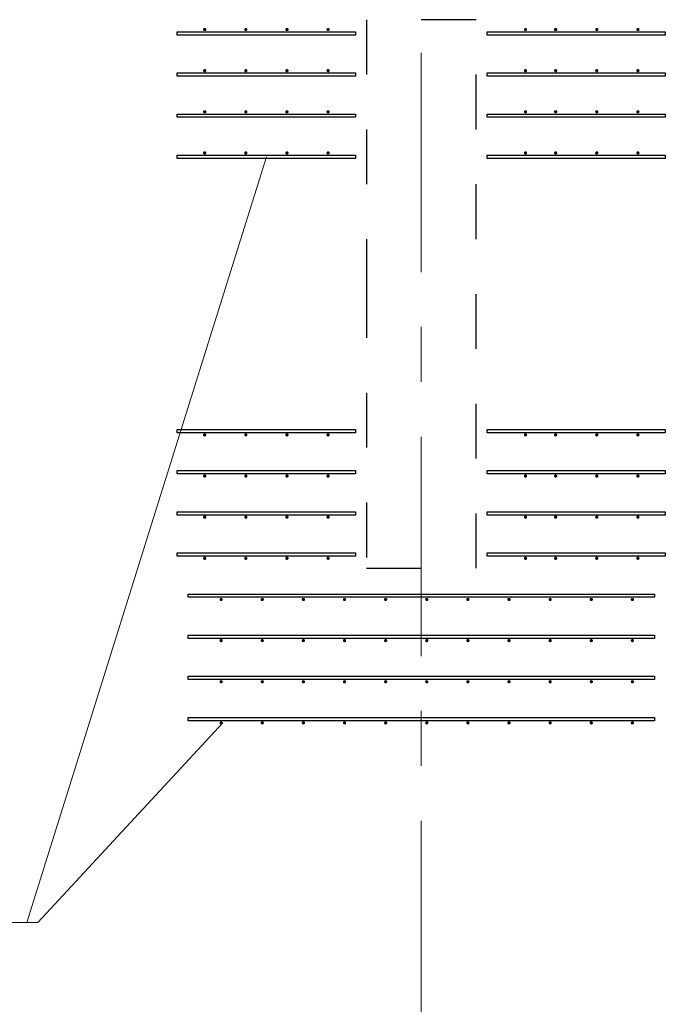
# Model space of a CAD drawing. Header units: metres. Extents: x -38 to 93, y -15 to 21.
# Tile 15 of 194: x 23.22 to 24.39, y 5.08 to 6.87. Entities that reach past the tile are written whole.
import ezdxf

# ---------------------------------------------------------------- set-up
doc = ezdxf.new("R2010")
doc.units = ezdxf.units.M
for name, pattern in [('______11', [0.5, 0.4, -0.05, 0, -0.05]), ('______2', [0.0405, 0.03, -0.0105]), ('______5', [1.1, 0.8, -0.1, 0.1, -0.1])]:
    doc.linetypes.add(name, pattern=pattern)
for name, color, linetype, lineweight in [('XR$2$Осевая линия (1)', 7, '______5', 13), ('XR$4$Арматурный каркас 01', 4, 'Continuous', 35), ('XR$4$Текст_ общее_1', 7, 'Continuous', 13)]:
    doc.layers.add(name, color=color, linetype=linetype, lineweight=lineweight)
doc.layers.add('XR$6$Стена_ бетон несущ.', color=7, linetype='Continuous', lineweight=70, true_color=0xb4b496)

msp = doc.modelspace()

# ---------------------------------------------------------------- hatches: boundary and pattern name
at = {"layer": 'XR$4$Арматурный каркас 01', "linetype": 'Continuous', "lineweight": 50, "transparency": 33554687}
for points in [[(23.558, 6.8522), (23.5578, 6.8534), (23.5571, 6.8544), (23.5561, 6.855), (23.555, 6.8552), (23.5539, 6.855), (23.5529, 6.8544), (23.5522, 6.8534), (23.552, 6.8522), (23.5522, 6.8511), (23.5529, 6.8501), (23.5539, 6.8495), (23.555, 6.8492), (23.5561, 6.8495), (23.5571, 6.8501), (23.5578, 6.8511)], [(23.633, 6.8522), (23.6328, 6.8534), (23.6321, 6.8544), (23.6311, 6.855), (23.63, 6.8552), (23.6289, 6.855), (23.6279, 6.8544), (23.6272, 6.8534), (23.627, 6.8522), (23.6272, 6.8511), (23.6279, 6.8501), (23.6289, 6.8495), (23.63, 6.8492), (23.6311, 6.8495), (23.6321, 6.8501), (23.6328, 6.8511)], [(23.708, 6.8522), (23.7078, 6.8534), (23.7071, 6.8544), (23.7061, 6.855), (23.705, 6.8552), (23.7039, 6.855), (23.7029, 6.8544), (23.7022, 6.8534), (23.702, 6.8522), (23.7022, 6.8511), (23.7029, 6.8501), (23.7039, 6.8495), (23.705, 6.8492), (23.7061, 6.8495), (23.7071, 6.8501), (23.7078, 6.8511)], [(23.783, 6.8522), (23.7828, 6.8534), (23.7821, 6.8544), (23.7811, 6.855), (23.78, 6.8552), (23.7789, 6.855), (23.7779, 6.8544), (23.7772, 6.8534), (23.777, 6.8522), (23.7772, 6.8511), (23.7779, 6.8501), (23.7789, 6.8495), (23.78, 6.8492), (23.7811, 6.8495), (23.7821, 6.8501), (23.7828, 6.8511)], [(24.143, 6.8522), (24.1428, 6.8534), (24.1421, 6.8544), (24.1411, 6.855), (24.14, 6.8552), (24.1389, 6.855), (24.1379, 6.8544), (24.1372, 6.8534), (24.137, 6.8522), (24.1372, 6.8511), (24.1379, 6.8501), (24.1389, 6.8495), (24.14, 6.8492), (24.1411, 6.8495), (24.1421, 6.8501), (24.1428, 6.8511)], [(24.198, 6.8522), (24.1978, 6.8534), (24.1971, 6.8544), (24.1961, 6.855), (24.195, 6.8552), (24.1939, 6.855), (24.1929, 6.8544), (24.1922, 6.8534), (24.192, 6.8522), (24.1922, 6.8511), (24.1929, 6.8501), (24.1939, 6.8495), (24.195, 6.8492), (24.1961, 6.8495), (24.1971, 6.8501), (24.1978, 6.8511)], [(24.273, 6.8522), (24.2728, 6.8534), (24.2721, 6.8544), (24.2711, 6.855), (24.27, 6.8552), (24.2689, 6.855), (24.2679, 6.8544), (24.2672, 6.8534), (24.267, 6.8522), (24.2672, 6.8511), (24.2679, 6.8501), (24.2689, 6.8495), (24.27, 6.8492), (24.2711, 6.8495), (24.2721, 6.8501), (24.2728, 6.8511)], [(24.348, 6.8522), (24.3478, 6.8534), (24.3471, 6.8544), (24.3461, 6.855), (24.345, 6.8552), (24.3439, 6.855), (24.3429, 6.8544), (24.3422, 6.8534), (24.342, 6.8522), (24.3422, 6.8511), (24.3429, 6.8501), (24.3439, 6.8495), (24.345, 6.8492), (24.3461, 6.8495), (24.3471, 6.8501), (24.3478, 6.8511)], [(23.558, 6.7772), (23.5578, 6.7784), (23.5571, 6.7794), (23.5561, 6.78), (23.555, 6.7802), (23.5539, 6.78), (23.5529, 6.7794), (23.5522, 6.7784), (23.552, 6.7772), (23.5522, 6.7761), (23.5529, 6.7751), (23.5539, 6.7745), (23.555, 6.7742), (23.5561, 6.7745), (23.5571, 6.7751), (23.5578, 6.7761)], [(23.633, 6.7772), (23.6328, 6.7784), (23.6321, 6.7794), (23.6311, 6.78), (23.63, 6.7802), (23.6289, 6.78), (23.6279, 6.7794), (23.6272, 6.7784), (23.627, 6.7772), (23.6272, 6.7761), (23.6279, 6.7751), (23.6289, 6.7745), (23.63, 6.7742), (23.6311, 6.7745), (23.6321, 6.7751), (23.6328, 6.7761)], [(23.708, 6.7772), (23.7078, 6.7784), (23.7071, 6.7794), (23.7061, 6.78), (23.705, 6.7802), (23.7039, 6.78), (23.7029, 6.7794), (23.7022, 6.7784), (23.702, 6.7772), (23.7022, 6.7761), (23.7029, 6.7751), (23.7039, 6.7745), (23.705, 6.7742), (23.7061, 6.7745), (23.7071, 6.7751), (23.7078, 6.7761)], [(23.783, 6.7772), (23.7828, 6.7784), (23.7821, 6.7794), (23.7811, 6.78), (23.78, 6.7802), (23.7789, 6.78), (23.7779, 6.7794), (23.7772, 6.7784), (23.777, 6.7772), (23.7772, 6.7761), (23.7779, 6.7751), (23.7789, 6.7745), (23.78, 6.7742), (23.7811, 6.7745), (23.7821, 6.7751), (23.7828, 6.7761)], [(24.143, 6.7772), (24.1428, 6.7784), (24.1421, 6.7794), (24.1411, 6.78), (24.14, 6.7802), (24.1389, 6.78), (24.1379, 6.7794), (24.1372, 6.7784), (24.137, 6.7772), (24.1372, 6.7761), (24.1379, 6.7751), (24.1389, 6.7745), (24.14, 6.7742), (24.1411, 6.7745), (24.1421, 6.7751), (24.1428, 6.7761)], [(24.198, 6.7772), (24.1978, 6.7784), (24.1971, 6.7794), (24.1961, 6.78), (24.195, 6.7802), (24.1939, 6.78), (24.1929, 6.7794), (24.1922, 6.7784), (24.192, 6.7772), (24.1922, 6.7761), (24.1929, 6.7751), (24.1939, 6.7745), (24.195, 6.7742), (24.1961, 6.7745), (24.1971, 6.7751), (24.1978, 6.7761)], [(24.273, 6.7772), (24.2728, 6.7784), (24.2721, 6.7794), (24.2711, 6.78), (24.27, 6.7802), (24.2689, 6.78), (24.2679, 6.7794), (24.2672, 6.7784), (24.267, 6.7772), (24.2672, 6.7761), (24.2679, 6.7751), (24.2689, 6.7745), (24.27, 6.7742), (24.2711, 6.7745), (24.2721, 6.7751), (24.2728, 6.7761)], [(24.348, 6.7772), (24.3478, 6.7784), (24.3471, 6.7794), (24.3461, 6.78), (24.345, 6.7802), (24.3439, 6.78), (24.3429, 6.7794), (24.3422, 6.7784), (24.342, 6.7772), (24.3422, 6.7761), (24.3429, 6.7751), (24.3439, 6.7745), (24.345, 6.7742), (24.3461, 6.7745), (24.3471, 6.7751), (24.3478, 6.7761)], [(23.558, 6.7022), (23.5578, 6.7034), (23.5571, 6.7044), (23.5561, 6.705), (23.555, 6.7052), (23.5539, 6.705), (23.5529, 6.7044), (23.5522, 6.7034), (23.552, 6.7022), (23.5522, 6.7011), (23.5529, 6.7001), (23.5539, 6.6995), (23.555, 6.6992), (23.5561, 6.6995), (23.5571, 6.7001), (23.5578, 6.7011)], [(23.633, 6.7022), (23.6328, 6.7034), (23.6321, 6.7044), (23.6311, 6.705), (23.63, 6.7052), (23.6289, 6.705), (23.6279, 6.7044), (23.6272, 6.7034), (23.627, 6.7022), (23.6272, 6.7011), (23.6279, 6.7001), (23.6289, 6.6995), (23.63, 6.6992), (23.6311, 6.6995), (23.6321, 6.7001), (23.6328, 6.7011)], [(23.708, 6.7022), (23.7078, 6.7034), (23.7071, 6.7044), (23.7061, 6.705), (23.705, 6.7052), (23.7039, 6.705), (23.7029, 6.7044), (23.7022, 6.7034), (23.702, 6.7022), (23.7022, 6.7011), (23.7029, 6.7001), (23.7039, 6.6995), (23.705, 6.6992), (23.7061, 6.6995), (23.7071, 6.7001), (23.7078, 6.7011)], [(23.783, 6.7022), (23.7828, 6.7034), (23.7821, 6.7044), (23.7811, 6.705), (23.78, 6.7052), (23.7789, 6.705), (23.7779, 6.7044), (23.7772, 6.7034), (23.777, 6.7022), (23.7772, 6.7011), (23.7779, 6.7001), (23.7789, 6.6995), (23.78, 6.6992), (23.7811, 6.6995), (23.7821, 6.7001), (23.7828, 6.7011)], [(24.143, 6.7022), (24.1428, 6.7034), (24.1421, 6.7044), (24.1411, 6.705), (24.14, 6.7052), (24.1389, 6.705), (24.1379, 6.7044), (24.1372, 6.7034), (24.137, 6.7022), (24.1372, 6.7011), (24.1379, 6.7001), (24.1389, 6.6995), (24.14, 6.6992), (24.1411, 6.6995), (24.1421, 6.7001), (24.1428, 6.7011)], [(24.198, 6.7022), (24.1978, 6.7034), (24.1971, 6.7044), (24.1961, 6.705), (24.195, 6.7052), (24.1939, 6.705), (24.1929, 6.7044), (24.1922, 6.7034), (24.192, 6.7022), (24.1922, 6.7011), (24.1929, 6.7001), (24.1939, 6.6995), (24.195, 6.6992), (24.1961, 6.6995), (24.1971, 6.7001), (24.1978, 6.7011)], [(24.273, 6.7022), (24.2728, 6.7034), (24.2721, 6.7044), (24.2711, 6.705), (24.27, 6.7052), (24.2689, 6.705), (24.2679, 6.7044), (24.2672, 6.7034), (24.267, 6.7022), (24.2672, 6.7011), (24.2679, 6.7001), (24.2689, 6.6995), (24.27, 6.6992), (24.2711, 6.6995), (24.2721, 6.7001), (24.2728, 6.7011)], [(24.348, 6.7022), (24.3478, 6.7034), (24.3471, 6.7044), (24.3461, 6.705), (24.345, 6.7052), (24.3439, 6.705), (24.3429, 6.7044), (24.3422, 6.7034), (24.342, 6.7022), (24.3422, 6.7011), (24.3429, 6.7001), (24.3439, 6.6995), (24.345, 6.6992), (24.3461, 6.6995), (24.3471, 6.7001), (24.3478, 6.7011)], [(23.558, 6.6272), (23.5578, 6.6284), (23.5571, 6.6294), (23.5561, 6.63), (23.555, 6.6302), (23.5539, 6.63), (23.5529, 6.6294), (23.5522, 6.6284), (23.552, 6.6272), (23.5522, 6.6261), (23.5529, 6.6251), (23.5539, 6.6245), (23.555, 6.6242), (23.5561, 6.6245), (23.5571, 6.6251), (23.5578, 6.6261)], [(23.633, 6.6272), (23.6328, 6.6284), (23.6321, 6.6294), (23.6311, 6.63), (23.63, 6.6302), (23.6289, 6.63), (23.6279, 6.6294), (23.6272, 6.6284), (23.627, 6.6272), (23.6272, 6.6261), (23.6279, 6.6251), (23.6289, 6.6245), (23.63, 6.6242), (23.6311, 6.6245), (23.6321, 6.6251), (23.6328, 6.6261)], [(23.708, 6.6272), (23.7078, 6.6284), (23.7071, 6.6294), (23.7061, 6.63), (23.705, 6.6302), (23.7039, 6.63), (23.7029, 6.6294), (23.7022, 6.6284), (23.702, 6.6272), (23.7022, 6.6261), (23.7029, 6.6251), (23.7039, 6.6245), (23.705, 6.6242), (23.7061, 6.6245), (23.7071, 6.6251), (23.7078, 6.6261)], [(23.783, 6.6272), (23.7828, 6.6284), (23.7821, 6.6294), (23.7811, 6.63), (23.78, 6.6302), (23.7789, 6.63), (23.7779, 6.6294), (23.7772, 6.6284), (23.777, 6.6272), (23.7772, 6.6261), (23.7779, 6.6251), (23.7789, 6.6245), (23.78, 6.6242), (23.7811, 6.6245), (23.7821, 6.6251), (23.7828, 6.6261)], [(24.143, 6.6272), (24.1428, 6.6284), (24.1421, 6.6294), (24.1411, 6.63), (24.14, 6.6302), (24.1389, 6.63), (24.1379, 6.6294), (24.1372, 6.6284), (24.137, 6.6272), (24.1372, 6.6261), (24.1379, 6.6251), (24.1389, 6.6245), (24.14, 6.6242), (24.1411, 6.6245), (24.1421, 6.6251), (24.1428, 6.6261)], [(24.198, 6.6272), (24.1978, 6.6284), (24.1971, 6.6294), (24.1961, 6.63), (24.195, 6.6302), (24.1939, 6.63), (24.1929, 6.6294), (24.1922, 6.6284), (24.192, 6.6272), (24.1922, 6.6261), (24.1929, 6.6251), (24.1939, 6.6245), (24.195, 6.6242), (24.1961, 6.6245), (24.1971, 6.6251), (24.1978, 6.6261)], [(24.273, 6.6272), (24.2728, 6.6284), (24.2721, 6.6294), (24.2711, 6.63), (24.27, 6.6302), (24.2689, 6.63), (24.2679, 6.6294), (24.2672, 6.6284), (24.267, 6.6272), (24.2672, 6.6261), (24.2679, 6.6251), (24.2689, 6.6245), (24.27, 6.6242), (24.2711, 6.6245), (24.2721, 6.6251), (24.2728, 6.6261)], [(24.348, 6.6272), (24.3478, 6.6284), (24.3471, 6.6294), (24.3461, 6.63), (24.345, 6.6302), (24.3439, 6.63), (24.3429, 6.6294), (24.3422, 6.6284), (24.342, 6.6272), (24.3422, 6.6261), (24.3429, 6.6251), (24.3439, 6.6245), (24.345, 6.6242), (24.3461, 6.6245), (24.3471, 6.6251), (24.3478, 6.6261)], [(23.558, 6.1132), (23.5578, 6.1144), (23.5571, 6.1154), (23.5561, 6.116), (23.555, 6.1162), (23.5539, 6.116), (23.5529, 6.1154), (23.5522, 6.1144), (23.552, 6.1132), (23.5522, 6.1121), (23.5529, 6.1111), (23.5539, 6.1105), (23.555, 6.1102), (23.5561, 6.1105), (23.5571, 6.1111), (23.5578, 6.1121)], [(23.633, 6.1132), (23.6328, 6.1144), (23.6321, 6.1154), (23.6311, 6.116), (23.63, 6.1162), (23.6289, 6.116), (23.6279, 6.1154), (23.6272, 6.1144), (23.627, 6.1132), (23.6272, 6.1121), (23.6279, 6.1111), (23.6289, 6.1105), (23.63, 6.1102), (23.6311, 6.1105), (23.6321, 6.1111), (23.6328, 6.1121)], [(23.708, 6.1132), (23.7078, 6.1144), (23.7071, 6.1154), (23.7061, 6.116), (23.705, 6.1162), (23.7039, 6.116), (23.7029, 6.1154), (23.7022, 6.1144), (23.702, 6.1132), (23.7022, 6.1121), (23.7029, 6.1111), (23.7039, 6.1105), (23.705, 6.1102), (23.7061, 6.1105), (23.7071, 6.1111), (23.7078, 6.1121)], [(23.783, 6.1132), (23.7828, 6.1144), (23.7821, 6.1154), (23.7811, 6.116), (23.78, 6.1162), (23.7789, 6.116), (23.7779, 6.1154), (23.7772, 6.1144), (23.777, 6.1132), (23.7772, 6.1121), (23.7779, 6.1111), (23.7789, 6.1105), (23.78, 6.1102), (23.7811, 6.1105), (23.7821, 6.1111), (23.7828, 6.1121)], [(24.143, 6.1132), (24.1428, 6.1144), (24.1421, 6.1154), (24.1411, 6.116), (24.14, 6.1162), (24.1389, 6.116), (24.1379, 6.1154), (24.1372, 6.1144), (24.137, 6.1132), (24.1372, 6.1121), (24.1379, 6.1111), (24.1389, 6.1105), (24.14, 6.1102), (24.1411, 6.1105), (24.1421, 6.1111), (24.1428, 6.1121)], [(24.198, 6.1132), (24.1978, 6.1144), (24.1971, 6.1154), (24.1961, 6.116), (24.195, 6.1162), (24.1939, 6.116), (24.1929, 6.1154), (24.1922, 6.1144), (24.192, 6.1132), (24.1922, 6.1121), (24.1929, 6.1111), (24.1939, 6.1105), (24.195, 6.1102), (24.1961, 6.1105), (24.1971, 6.1111), (24.1978, 6.1121)], [(24.273, 6.1132), (24.2728, 6.1144), (24.2721, 6.1154), (24.2711, 6.116), (24.27, 6.1162), (24.2689, 6.116), (24.2679, 6.1154), (24.2672, 6.1144), (24.267, 6.1132), (24.2672, 6.1121), (24.2679, 6.1111), (24.2689, 6.1105), (24.27, 6.1102), (24.2711, 6.1105), (24.2721, 6.1111), (24.2728, 6.1121)], [(24.348, 6.1132), (24.3478, 6.1144), (24.3471, 6.1154), (24.3461, 6.116), (24.345, 6.1162), (24.3439, 6.116), (24.3429, 6.1154), (24.3422, 6.1144), (24.342, 6.1132), (24.3422, 6.1121), (24.3429, 6.1111), (24.3439, 6.1105), (24.345, 6.1102), (24.3461, 6.1105), (24.3471, 6.1111), (24.3478, 6.1121)], [(23.558, 6.0382), (23.5578, 6.0394), (23.5571, 6.0404), (23.5561, 6.041), (23.555, 6.0412), (23.5539, 6.041), (23.5529, 6.0404), (23.5522, 6.0394), (23.552, 6.0382), (23.5522, 6.0371), (23.5529, 6.0361), (23.5539, 6.0355), (23.555, 6.0352), (23.5561, 6.0355), (23.5571, 6.0361), (23.5578, 6.0371)], [(23.633, 6.0382), (23.6328, 6.0394), (23.6321, 6.0404), (23.6311, 6.041), (23.63, 6.0412), (23.6289, 6.041), (23.6279, 6.0404), (23.6272, 6.0394), (23.627, 6.0382), (23.6272, 6.0371), (23.6279, 6.0361), (23.6289, 6.0355), (23.63, 6.0352), (23.6311, 6.0355), (23.6321, 6.0361), (23.6328, 6.0371)], [(23.708, 6.0382), (23.7078, 6.0394), (23.7071, 6.0404), (23.7061, 6.041), (23.705, 6.0412), (23.7039, 6.041), (23.7029, 6.0404), (23.7022, 6.0394), (23.702, 6.0382), (23.7022, 6.0371), (23.7029, 6.0361), (23.7039, 6.0355), (23.705, 6.0352), (23.7061, 6.0355), (23.7071, 6.0361), (23.7078, 6.0371)], [(23.783, 6.0382), (23.7828, 6.0394), (23.7821, 6.0404), (23.7811, 6.041), (23.78, 6.0412), (23.7789, 6.041), (23.7779, 6.0404), (23.7772, 6.0394), (23.777, 6.0382), (23.7772, 6.0371), (23.7779, 6.0361), (23.7789, 6.0355), (23.78, 6.0352), (23.7811, 6.0355), (23.7821, 6.0361), (23.7828, 6.0371)], [(24.143, 6.0382), (24.1428, 6.0394), (24.1421, 6.0404), (24.1411, 6.041), (24.14, 6.0412), (24.1389, 6.041), (24.1379, 6.0404), (24.1372, 6.0394), (24.137, 6.0382), (24.1372, 6.0371), (24.1379, 6.0361), (24.1389, 6.0355), (24.14, 6.0352), (24.1411, 6.0355), (24.1421, 6.0361), (24.1428, 6.0371)], [(24.198, 6.0382), (24.1978, 6.0394), (24.1971, 6.0404), (24.1961, 6.041), (24.195, 6.0412), (24.1939, 6.041), (24.1929, 6.0404), (24.1922, 6.0394), (24.192, 6.0382), (24.1922, 6.0371), (24.1929, 6.0361), (24.1939, 6.0355), (24.195, 6.0352), (24.1961, 6.0355), (24.1971, 6.0361), (24.1978, 6.0371)], [(24.273, 6.0382), (24.2728, 6.0394), (24.2721, 6.0404), (24.2711, 6.041), (24.27, 6.0412), (24.2689, 6.041), (24.2679, 6.0404), (24.2672, 6.0394), (24.267, 6.0382), (24.2672, 6.0371), (24.2679, 6.0361), (24.2689, 6.0355), (24.27, 6.0352), (24.2711, 6.0355), (24.2721, 6.0361), (24.2728, 6.0371)], [(24.348, 6.0382), (24.3478, 6.0394), (24.3471, 6.0404), (24.3461, 6.041), (24.345, 6.0412), (24.3439, 6.041), (24.3429, 6.0404), (24.3422, 6.0394), (24.342, 6.0382), (24.3422, 6.0371), (24.3429, 6.0361), (24.3439, 6.0355), (24.345, 6.0352), (24.3461, 6.0355), (24.3471, 6.0361), (24.3478, 6.0371)], [(23.558, 5.9632), (23.5578, 5.9644), (23.5571, 5.9654), (23.5561, 5.966), (23.555, 5.9662), (23.5539, 5.966), (23.5529, 5.9654), (23.5522, 5.9644), (23.552, 5.9632), (23.5522, 5.9621), (23.5529, 5.9611), (23.5539, 5.9605), (23.555, 5.9602), (23.5561, 5.9605), (23.5571, 5.9611), (23.5578, 5.9621)], [(23.633, 5.9632), (23.6328, 5.9644), (23.6321, 5.9654), (23.6311, 5.966), (23.63, 5.9662), (23.6289, 5.966), (23.6279, 5.9654), (23.6272, 5.9644), (23.627, 5.9632), (23.6272, 5.9621), (23.6279, 5.9611), (23.6289, 5.9605), (23.63, 5.9602), (23.6311, 5.9605), (23.6321, 5.9611), (23.6328, 5.9621)], [(23.708, 5.9632), (23.7078, 5.9644), (23.7071, 5.9654), (23.7061, 5.966), (23.705, 5.9662), (23.7039, 5.966), (23.7029, 5.9654), (23.7022, 5.9644), (23.702, 5.9632), (23.7022, 5.9621), (23.7029, 5.9611), (23.7039, 5.9605), (23.705, 5.9602), (23.7061, 5.9605), (23.7071, 5.9611), (23.7078, 5.9621)], [(23.783, 5.9632), (23.7828, 5.9644), (23.7821, 5.9654), (23.7811, 5.966), (23.78, 5.9662), (23.7789, 5.966), (23.7779, 5.9654), (23.7772, 5.9644), (23.777, 5.9632), (23.7772, 5.9621), (23.7779, 5.9611), (23.7789, 5.9605), (23.78, 5.9602), (23.7811, 5.9605), (23.7821, 5.9611), (23.7828, 5.9621)], [(24.143, 5.9632), (24.1428, 5.9644), (24.1421, 5.9654), (24.1411, 5.966), (24.14, 5.9662), (24.1389, 5.966), (24.1379, 5.9654), (24.1372, 5.9644), (24.137, 5.9632), (24.1372, 5.9621), (24.1379, 5.9611), (24.1389, 5.9605), (24.14, 5.9602), (24.1411, 5.9605), (24.1421, 5.9611), (24.1428, 5.9621)], [(24.198, 5.9632), (24.1978, 5.9644), (24.1971, 5.9654), (24.1961, 5.966), (24.195, 5.9662), (24.1939, 5.966), (24.1929, 5.9654), (24.1922, 5.9644), (24.192, 5.9632), (24.1922, 5.9621), (24.1929, 5.9611), (24.1939, 5.9605), (24.195, 5.9602), (24.1961, 5.9605), (24.1971, 5.9611), (24.1978, 5.9621)], [(24.273, 5.9632), (24.2728, 5.9644), (24.2721, 5.9654), (24.2711, 5.966), (24.27, 5.9662), (24.2689, 5.966), (24.2679, 5.9654), (24.2672, 5.9644), (24.267, 5.9632), (24.2672, 5.9621), (24.2679, 5.9611), (24.2689, 5.9605), (24.27, 5.9602), (24.2711, 5.9605), (24.2721, 5.9611), (24.2728, 5.9621)], [(24.348, 5.9632), (24.3478, 5.9644), (24.3471, 5.9654), (24.3461, 5.966), (24.345, 5.9662), (24.3439, 5.966), (24.3429, 5.9654), (24.3422, 5.9644), (24.342, 5.9632), (24.3422, 5.9621), (24.3429, 5.9611), (24.3439, 5.9605), (24.345, 5.9602), (24.3461, 5.9605), (24.3471, 5.9611), (24.3478, 5.9621)], [(23.558, 5.8882), (23.5578, 5.8894), (23.5571, 5.8904), (23.5561, 5.891), (23.555, 5.8912), (23.5539, 5.891), (23.5529, 5.8904), (23.5522, 5.8894), (23.552, 5.8882), (23.5522, 5.8871), (23.5529, 5.8861), (23.5539, 5.8855), (23.555, 5.8852), (23.5561, 5.8855), (23.5571, 5.8861), (23.5578, 5.8871)], [(23.633, 5.8882), (23.6328, 5.8894), (23.6321, 5.8904), (23.6311, 5.891), (23.63, 5.8912), (23.6289, 5.891), (23.6279, 5.8904), (23.6272, 5.8894), (23.627, 5.8882), (23.6272, 5.8871), (23.6279, 5.8861), (23.6289, 5.8855), (23.63, 5.8852), (23.6311, 5.8855), (23.6321, 5.8861), (23.6328, 5.8871)], [(23.708, 5.8882), (23.7078, 5.8894), (23.7071, 5.8904), (23.7061, 5.891), (23.705, 5.8912), (23.7039, 5.891), (23.7029, 5.8904), (23.7022, 5.8894), (23.702, 5.8882), (23.7022, 5.8871), (23.7029, 5.8861), (23.7039, 5.8855), (23.705, 5.8852), (23.7061, 5.8855), (23.7071, 5.8861), (23.7078, 5.8871)], [(23.783, 5.8882), (23.7828, 5.8894), (23.7821, 5.8904), (23.7811, 5.891), (23.78, 5.8912), (23.7789, 5.891), (23.7779, 5.8904), (23.7772, 5.8894), (23.777, 5.8882), (23.7772, 5.8871), (23.7779, 5.8861), (23.7789, 5.8855), (23.78, 5.8852), (23.7811, 5.8855), (23.7821, 5.8861), (23.7828, 5.8871)], [(24.143, 5.8882), (24.1428, 5.8894), (24.1421, 5.8904), (24.1411, 5.891), (24.14, 5.8912), (24.1389, 5.891), (24.1379, 5.8904), (24.1372, 5.8894), (24.137, 5.8882), (24.1372, 5.8871), (24.1379, 5.8861), (24.1389, 5.8855), (24.14, 5.8852), (24.1411, 5.8855), (24.1421, 5.8861), (24.1428, 5.8871)], [(24.198, 5.8882), (24.1978, 5.8894), (24.1971, 5.8904), (24.1961, 5.891), (24.195, 5.8912), (24.1939, 5.891), (24.1929, 5.8904), (24.1922, 5.8894), (24.192, 5.8882), (24.1922, 5.8871), (24.1929, 5.8861), (24.1939, 5.8855), (24.195, 5.8852), (24.1961, 5.8855), (24.1971, 5.8861), (24.1978, 5.8871)], [(24.273, 5.8882), (24.2728, 5.8894), (24.2721, 5.8904), (24.2711, 5.891), (24.27, 5.8912), (24.2689, 5.891), (24.2679, 5.8904), (24.2672, 5.8894), (24.267, 5.8882), (24.2672, 5.8871), (24.2679, 5.8861), (24.2689, 5.8855), (24.27, 5.8852), (24.2711, 5.8855), (24.2721, 5.8861), (24.2728, 5.8871)], [(24.348, 5.8882), (24.3478, 5.8894), (24.3471, 5.8904), (24.3461, 5.891), (24.345, 5.8912), (24.3439, 5.891), (24.3429, 5.8904), (24.3422, 5.8894), (24.342, 5.8882), (24.3422, 5.8871), (24.3429, 5.8861), (24.3439, 5.8855), (24.345, 5.8852), (24.3461, 5.8855), (24.3471, 5.8861), (24.3478, 5.8871)], [(23.588, 5.8132), (23.5878, 5.8144), (23.5871, 5.8154), (23.5861, 5.816), (23.585, 5.8162), (23.5839, 5.816), (23.5829, 5.8154), (23.5822, 5.8144), (23.582, 5.8132), (23.5822, 5.8121), (23.5829, 5.8111), (23.5839, 5.8105), (23.585, 5.8102), (23.5861, 5.8105), (23.5871, 5.8111), (23.5878, 5.8121)], [(23.663, 5.8132), (23.6628, 5.8144), (23.6621, 5.8154), (23.6611, 5.816), (23.66, 5.8162), (23.6589, 5.816), (23.6579, 5.8154), (23.6572, 5.8144), (23.657, 5.8132), (23.6572, 5.8121), (23.6579, 5.8111), (23.6589, 5.8105), (23.66, 5.8102), (23.6611, 5.8105), (23.6621, 5.8111), (23.6628, 5.8121)], [(23.738, 5.8132), (23.7378, 5.8144), (23.7371, 5.8154), (23.7361, 5.816), (23.735, 5.8162), (23.7339, 5.816), (23.7329, 5.8154), (23.7322, 5.8144), (23.732, 5.8132), (23.7322, 5.8121), (23.7329, 5.8111), (23.7339, 5.8105), (23.735, 5.8102), (23.7361, 5.8105), (23.7371, 5.8111), (23.7378, 5.8121)], [(23.813, 5.8132), (23.8128, 5.8144), (23.8121, 5.8154), (23.8111, 5.816), (23.81, 5.8162), (23.8089, 5.816), (23.8079, 5.8154), (23.8072, 5.8144), (23.807, 5.8132), (23.8072, 5.8121), (23.8079, 5.8111), (23.8089, 5.8105), (23.81, 5.8102), (23.8111, 5.8105), (23.8121, 5.8111), (23.8128, 5.8121)], [(23.888, 5.8132), (23.8878, 5.8144), (23.8871, 5.8154), (23.8861, 5.816), (23.885, 5.8162), (23.8839, 5.816), (23.8829, 5.8154), (23.8822, 5.8144), (23.882, 5.8132), (23.8822, 5.8121), (23.8829, 5.8111), (23.8839, 5.8105), (23.885, 5.8102), (23.8861, 5.8105), (23.8871, 5.8111), (23.8878, 5.8121)], [(23.963, 5.8132), (23.9628, 5.8144), (23.9621, 5.8154), (23.9611, 5.816), (23.96, 5.8162), (23.9589, 5.816), (23.9579, 5.8154), (23.9572, 5.8144), (23.957, 5.8132), (23.9572, 5.8121), (23.9579, 5.8111), (23.9589, 5.8105), (23.96, 5.8102), (23.9611, 5.8105), (23.9621, 5.8111), (23.9628, 5.8121)], [(24.038, 5.8132), (24.0378, 5.8144), (24.0371, 5.8154), (24.0361, 5.816), (24.035, 5.8162), (24.0339, 5.816), (24.0329, 5.8154), (24.0322, 5.8144), (24.032, 5.8132), (24.0322, 5.8121), (24.0329, 5.8111), (24.0339, 5.8105), (24.035, 5.8102), (24.0361, 5.8105), (24.0371, 5.8111), (24.0378, 5.8121)], [(24.113, 5.8132), (24.1128, 5.8144), (24.1121, 5.8154), (24.1111, 5.816), (24.11, 5.8162), (24.1089, 5.816), (24.1079, 5.8154), (24.1072, 5.8144), (24.107, 5.8132), (24.1072, 5.8121), (24.1079, 5.8111), (24.1089, 5.8105), (24.11, 5.8102), (24.1111, 5.8105), (24.1121, 5.8111), (24.1128, 5.8121)], [(24.188, 5.8132), (24.1878, 5.8144), (24.1871, 5.8154), (24.1861, 5.816), (24.185, 5.8162), (24.1839, 5.816), (24.1829, 5.8154), (24.1822, 5.8144), (24.182, 5.8132), (24.1822, 5.8121), (24.1829, 5.8111), (24.1839, 5.8105), (24.185, 5.8102), (24.1861, 5.8105), (24.1871, 5.8111), (24.1878, 5.8121)], [(24.263, 5.8132), (24.2628, 5.8144), (24.2621, 5.8154), (24.2611, 5.816), (24.26, 5.8162), (24.2589, 5.816), (24.2579, 5.8154), (24.2572, 5.8144), (24.257, 5.8132), (24.2572, 5.8121), (24.2579, 5.8111), (24.2589, 5.8105), (24.26, 5.8102), (24.2611, 5.8105), (24.2621, 5.8111), (24.2628, 5.8121)], [(24.338, 5.8132), (24.3378, 5.8144), (24.3371, 5.8154), (24.3361, 5.816), (24.335, 5.8162), (24.3339, 5.816), (24.3329, 5.8154), (24.3322, 5.8144), (24.332, 5.8132), (24.3322, 5.8121), (24.3329, 5.8111), (24.3339, 5.8105), (24.335, 5.8102), (24.3361, 5.8105), (24.3371, 5.8111), (24.3378, 5.8121)], [(23.588, 5.7382), (23.5878, 5.7394), (23.5871, 5.7404), (23.5861, 5.741), (23.585, 5.7412), (23.5839, 5.741), (23.5829, 5.7404), (23.5822, 5.7394), (23.582, 5.7382), (23.5822, 5.7371), (23.5829, 5.7361), (23.5839, 5.7355), (23.585, 5.7352), (23.5861, 5.7355), (23.5871, 5.7361), (23.5878, 5.7371)], [(23.663, 5.7382), (23.6628, 5.7394), (23.6621, 5.7404), (23.6611, 5.741), (23.66, 5.7412), (23.6589, 5.741), (23.6579, 5.7404), (23.6572, 5.7394), (23.657, 5.7382), (23.6572, 5.7371), (23.6579, 5.7361), (23.6589, 5.7355), (23.66, 5.7352), (23.6611, 5.7355), (23.6621, 5.7361), (23.6628, 5.7371)], [(23.738, 5.7382), (23.7378, 5.7394), (23.7371, 5.7404), (23.7361, 5.741), (23.735, 5.7412), (23.7339, 5.741), (23.7329, 5.7404), (23.7322, 5.7394), (23.732, 5.7382), (23.7322, 5.7371), (23.7329, 5.7361), (23.7339, 5.7355), (23.735, 5.7352), (23.7361, 5.7355), (23.7371, 5.7361), (23.7378, 5.7371)], [(23.813, 5.7382), (23.8128, 5.7394), (23.8121, 5.7404), (23.8111, 5.741), (23.81, 5.7412), (23.8089, 5.741), (23.8079, 5.7404), (23.8072, 5.7394), (23.807, 5.7382), (23.8072, 5.7371), (23.8079, 5.7361), (23.8089, 5.7355), (23.81, 5.7352), (23.8111, 5.7355), (23.8121, 5.7361), (23.8128, 5.7371)], [(23.888, 5.7382), (23.8878, 5.7394), (23.8871, 5.7404), (23.8861, 5.741), (23.885, 5.7412), (23.8839, 5.741), (23.8829, 5.7404), (23.8822, 5.7394), (23.882, 5.7382), (23.8822, 5.7371), (23.8829, 5.7361), (23.8839, 5.7355), (23.885, 5.7352), (23.8861, 5.7355), (23.8871, 5.7361), (23.8878, 5.7371)], [(23.963, 5.7382), (23.9628, 5.7394), (23.9621, 5.7404), (23.9611, 5.741), (23.96, 5.7412), (23.9589, 5.741), (23.9579, 5.7404), (23.9572, 5.7394), (23.957, 5.7382), (23.9572, 5.7371), (23.9579, 5.7361), (23.9589, 5.7355), (23.96, 5.7352), (23.9611, 5.7355), (23.9621, 5.7361), (23.9628, 5.7371)], [(24.038, 5.7382), (24.0378, 5.7394), (24.0371, 5.7404), (24.0361, 5.741), (24.035, 5.7412), (24.0339, 5.741), (24.0329, 5.7404), (24.0322, 5.7394), (24.032, 5.7382), (24.0322, 5.7371), (24.0329, 5.7361), (24.0339, 5.7355), (24.035, 5.7352), (24.0361, 5.7355), (24.0371, 5.7361), (24.0378, 5.7371)], [(24.113, 5.7382), (24.1128, 5.7394), (24.1121, 5.7404), (24.1111, 5.741), (24.11, 5.7412), (24.1089, 5.741), (24.1079, 5.7404), (24.1072, 5.7394), (24.107, 5.7382), (24.1072, 5.7371), (24.1079, 5.7361), (24.1089, 5.7355), (24.11, 5.7352), (24.1111, 5.7355), (24.1121, 5.7361), (24.1128, 5.7371)], [(24.188, 5.7382), (24.1878, 5.7394), (24.1871, 5.7404), (24.1861, 5.741), (24.185, 5.7412), (24.1839, 5.741), (24.1829, 5.7404), (24.1822, 5.7394), (24.182, 5.7382), (24.1822, 5.7371), (24.1829, 5.7361), (24.1839, 5.7355), (24.185, 5.7352), (24.1861, 5.7355), (24.1871, 5.7361), (24.1878, 5.7371)], [(24.263, 5.7382), (24.2628, 5.7394), (24.2621, 5.7404), (24.2611, 5.741), (24.26, 5.7412), (24.2589, 5.741), (24.2579, 5.7404), (24.2572, 5.7394), (24.257, 5.7382), (24.2572, 5.7371), (24.2579, 5.7361), (24.2589, 5.7355), (24.26, 5.7352), (24.2611, 5.7355), (24.2621, 5.7361), (24.2628, 5.7371)], [(24.338, 5.7382), (24.3378, 5.7394), (24.3371, 5.7404), (24.3361, 5.741), (24.335, 5.7412), (24.3339, 5.741), (24.3329, 5.7404), (24.3322, 5.7394), (24.332, 5.7382), (24.3322, 5.7371), (24.3329, 5.7361), (24.3339, 5.7355), (24.335, 5.7352), (24.3361, 5.7355), (24.3371, 5.7361), (24.3378, 5.7371)], [(23.588, 5.6632), (23.5878, 5.6644), (23.5871, 5.6654), (23.5861, 5.666), (23.585, 5.6662), (23.5839, 5.666), (23.5829, 5.6654), (23.5822, 5.6644), (23.582, 5.6632), (23.5822, 5.6621), (23.5829, 5.6611), (23.5839, 5.6605), (23.585, 5.6602), (23.5861, 5.6605), (23.5871, 5.6611), (23.5878, 5.6621)], [(23.663, 5.6632), (23.6628, 5.6644), (23.6621, 5.6654), (23.6611, 5.666), (23.66, 5.6662), (23.6589, 5.666), (23.6579, 5.6654), (23.6572, 5.6644), (23.657, 5.6632), (23.6572, 5.6621), (23.6579, 5.6611), (23.6589, 5.6605), (23.66, 5.6602), (23.6611, 5.6605), (23.6621, 5.6611), (23.6628, 5.6621)], [(23.738, 5.6632), (23.7378, 5.6644), (23.7371, 5.6654), (23.7361, 5.666), (23.735, 5.6662), (23.7339, 5.666), (23.7329, 5.6654), (23.7322, 5.6644), (23.732, 5.6632), (23.7322, 5.6621), (23.7329, 5.6611), (23.7339, 5.6605), (23.735, 5.6602), (23.7361, 5.6605), (23.7371, 5.6611), (23.7378, 5.6621)], [(23.813, 5.6632), (23.8128, 5.6644), (23.8121, 5.6654), (23.8111, 5.666), (23.81, 5.6662), (23.8089, 5.666), (23.8079, 5.6654), (23.8072, 5.6644), (23.807, 5.6632), (23.8072, 5.6621), (23.8079, 5.6611), (23.8089, 5.6605), (23.81, 5.6602), (23.8111, 5.6605), (23.8121, 5.6611), (23.8128, 5.6621)], [(23.888, 5.6632), (23.8878, 5.6644), (23.8871, 5.6654), (23.8861, 5.666), (23.885, 5.6662), (23.8839, 5.666), (23.8829, 5.6654), (23.8822, 5.6644), (23.882, 5.6632), (23.8822, 5.6621), (23.8829, 5.6611), (23.8839, 5.6605), (23.885, 5.6602), (23.8861, 5.6605), (23.8871, 5.6611), (23.8878, 5.6621)], [(23.963, 5.6632), (23.9628, 5.6644), (23.9621, 5.6654), (23.9611, 5.666), (23.96, 5.6662), (23.9589, 5.666), (23.9579, 5.6654), (23.9572, 5.6644), (23.957, 5.6632), (23.9572, 5.6621), (23.9579, 5.6611), (23.9589, 5.6605), (23.96, 5.6602), (23.9611, 5.6605), (23.9621, 5.6611), (23.9628, 5.6621)], [(24.038, 5.6632), (24.0378, 5.6644), (24.0371, 5.6654), (24.0361, 5.666), (24.035, 5.6662), (24.0339, 5.666), (24.0329, 5.6654), (24.0322, 5.6644), (24.032, 5.6632), (24.0322, 5.6621), (24.0329, 5.6611), (24.0339, 5.6605), (24.035, 5.6602), (24.0361, 5.6605), (24.0371, 5.6611), (24.0378, 5.6621)], [(24.113, 5.6632), (24.1128, 5.6644), (24.1121, 5.6654), (24.1111, 5.666), (24.11, 5.6662), (24.1089, 5.666), (24.1079, 5.6654), (24.1072, 5.6644), (24.107, 5.6632), (24.1072, 5.6621), (24.1079, 5.6611), (24.1089, 5.6605), (24.11, 5.6602), (24.1111, 5.6605), (24.1121, 5.6611), (24.1128, 5.6621)], [(24.188, 5.6632), (24.1878, 5.6644), (24.1871, 5.6654), (24.1861, 5.666), (24.185, 5.6662), (24.1839, 5.666), (24.1829, 5.6654), (24.1822, 5.6644), (24.182, 5.6632), (24.1822, 5.6621), (24.1829, 5.6611), (24.1839, 5.6605), (24.185, 5.6602), (24.1861, 5.6605), (24.1871, 5.6611), (24.1878, 5.6621)], [(24.263, 5.6632), (24.2628, 5.6644), (24.2621, 5.6654), (24.2611, 5.666), (24.26, 5.6662), (24.2589, 5.666), (24.2579, 5.6654), (24.2572, 5.6644), (24.257, 5.6632), (24.2572, 5.6621), (24.2579, 5.6611), (24.2589, 5.6605), (24.26, 5.6602), (24.2611, 5.6605), (24.2621, 5.6611), (24.2628, 5.6621)], [(24.338, 5.6632), (24.3378, 5.6644), (24.3371, 5.6654), (24.3361, 5.666), (24.335, 5.6662), (24.3339, 5.666), (24.3329, 5.6654), (24.3322, 5.6644), (24.332, 5.6632), (24.3322, 5.6621), (24.3329, 5.6611), (24.3339, 5.6605), (24.335, 5.6602), (24.3361, 5.6605), (24.3371, 5.6611), (24.3378, 5.6621)], [(23.588, 5.5882), (23.5878, 5.5894), (23.5871, 5.5904), (23.5861, 5.591), (23.585, 5.5912), (23.5839, 5.591), (23.5829, 5.5904), (23.5822, 5.5894), (23.582, 5.5882), (23.5822, 5.5871), (23.5829, 5.5861), (23.5839, 5.5855), (23.585, 5.5852), (23.5861, 5.5855), (23.5871, 5.5861), (23.5878, 5.5871)], [(23.663, 5.5882), (23.6628, 5.5894), (23.6621, 5.5904), (23.6611, 5.591), (23.66, 5.5912), (23.6589, 5.591), (23.6579, 5.5904), (23.6572, 5.5894), (23.657, 5.5882), (23.6572, 5.5871), (23.6579, 5.5861), (23.6589, 5.5855), (23.66, 5.5852), (23.6611, 5.5855), (23.6621, 5.5861), (23.6628, 5.5871)], [(23.738, 5.5882), (23.7378, 5.5894), (23.7371, 5.5904), (23.7361, 5.591), (23.735, 5.5912), (23.7339, 5.591), (23.7329, 5.5904), (23.7322, 5.5894), (23.732, 5.5882), (23.7322, 5.5871), (23.7329, 5.5861), (23.7339, 5.5855), (23.735, 5.5852), (23.7361, 5.5855), (23.7371, 5.5861), (23.7378, 5.5871)], [(23.813, 5.5882), (23.8128, 5.5894), (23.8121, 5.5904), (23.8111, 5.591), (23.81, 5.5912), (23.8089, 5.591), (23.8079, 5.5904), (23.8072, 5.5894), (23.807, 5.5882), (23.8072, 5.5871), (23.8079, 5.5861), (23.8089, 5.5855), (23.81, 5.5852), (23.8111, 5.5855), (23.8121, 5.5861), (23.8128, 5.5871)], [(23.888, 5.5882), (23.8878, 5.5894), (23.8871, 5.5904), (23.8861, 5.591), (23.885, 5.5912), (23.8839, 5.591), (23.8829, 5.5904), (23.8822, 5.5894), (23.882, 5.5882), (23.8822, 5.5871), (23.8829, 5.5861), (23.8839, 5.5855), (23.885, 5.5852), (23.8861, 5.5855), (23.8871, 5.5861), (23.8878, 5.5871)], [(23.963, 5.5882), (23.9628, 5.5894), (23.9621, 5.5904), (23.9611, 5.591), (23.96, 5.5912), (23.9589, 5.591), (23.9579, 5.5904), (23.9572, 5.5894), (23.957, 5.5882), (23.9572, 5.5871), (23.9579, 5.5861), (23.9589, 5.5855), (23.96, 5.5852), (23.9611, 5.5855), (23.9621, 5.5861), (23.9628, 5.5871)], [(24.038, 5.5882), (24.0378, 5.5894), (24.0371, 5.5904), (24.0361, 5.591), (24.035, 5.5912), (24.0339, 5.591), (24.0329, 5.5904), (24.0322, 5.5894), (24.032, 5.5882), (24.0322, 5.5871), (24.0329, 5.5861), (24.0339, 5.5855), (24.035, 5.5852), (24.0361, 5.5855), (24.0371, 5.5861), (24.0378, 5.5871)], [(24.113, 5.5882), (24.1128, 5.5894), (24.1121, 5.5904), (24.1111, 5.591), (24.11, 5.5912), (24.1089, 5.591), (24.1079, 5.5904), (24.1072, 5.5894), (24.107, 5.5882), (24.1072, 5.5871), (24.1079, 5.5861), (24.1089, 5.5855), (24.11, 5.5852), (24.1111, 5.5855), (24.1121, 5.5861), (24.1128, 5.5871)], [(24.188, 5.5882), (24.1878, 5.5894), (24.1871, 5.5904), (24.1861, 5.591), (24.185, 5.5912), (24.1839, 5.591), (24.1829, 5.5904), (24.1822, 5.5894), (24.182, 5.5882), (24.1822, 5.5871), (24.1829, 5.5861), (24.1839, 5.5855), (24.185, 5.5852), (24.1861, 5.5855), (24.1871, 5.5861), (24.1878, 5.5871)], [(24.263, 5.5882), (24.2628, 5.5894), (24.2621, 5.5904), (24.2611, 5.591), (24.26, 5.5912), (24.2589, 5.591), (24.2579, 5.5904), (24.2572, 5.5894), (24.257, 5.5882), (24.2572, 5.5871), (24.2579, 5.5861), (24.2589, 5.5855), (24.26, 5.5852), (24.2611, 5.5855), (24.2621, 5.5861), (24.2628, 5.5871)], [(24.338, 5.5882), (24.3378, 5.5894), (24.3371, 5.5904), (24.3361, 5.591), (24.335, 5.5912), (24.3339, 5.591), (24.3329, 5.5904), (24.3322, 5.5894), (24.332, 5.5882), (24.3322, 5.5871), (24.3329, 5.5861), (24.3339, 5.5855), (24.335, 5.5852), (24.3361, 5.5855), (24.3371, 5.5861), (24.3378, 5.5871)]]:
    msp.add_hatch(color=2, dxfattribs=at).paths.add_polyline_path(points)

# ---------------------------------------------------------------- linework, layer by layer
at = {"layer": 'XR$2$Осевая линия (1)', "color": 253, "linetype": '______11', "lineweight": 13, "true_color": 0xa0a0a0, "transparency": 33554687}
msp.add_line((23.95, -3.39), (23.95, 8.13), dxfattribs=at)
at = {"layer": 'XR$4$Арматурный каркас 01', "color": 2, "linetype": 'Continuous', "lineweight": 25, "transparency": 33554687}
for points in [[(23.83, 6.8422), (23.505, 6.8422), (23.505, 6.8482), (23.83, 6.8482), (23.83, 6.8422)], [(23.83, 6.8422), (23.505, 6.8422), (23.505, 6.8482), (23.83, 6.8482), (23.83, 6.8422)], [(24.07, 6.8482), (24.395, 6.8482), (24.395, 6.8422), (24.07, 6.8422), (24.07, 6.8482)], [(24.07, 6.8482), (24.395, 6.8482), (24.395, 6.8422), (24.07, 6.8422), (24.07, 6.8482)], [(23.83, 6.7672), (23.505, 6.7672), (23.505, 6.7732), (23.83, 6.7732), (23.83, 6.7672)], [(23.83, 6.7672), (23.505, 6.7672), (23.505, 6.7732), (23.83, 6.7732), (23.83, 6.7672)], [(24.07, 6.7732), (24.395, 6.7732), (24.395, 6.7672), (24.07, 6.7672), (24.07, 6.7732)], [(24.07, 6.7732), (24.395, 6.7732), (24.395, 6.7672), (24.07, 6.7672), (24.07, 6.7732)], [(23.83, 6.6922), (23.505, 6.6922), (23.505, 6.6982), (23.83, 6.6982), (23.83, 6.6922)], [(23.83, 6.6922), (23.505, 6.6922), (23.505, 6.6982), (23.83, 6.6982), (23.83, 6.6922)], [(24.07, 6.6982), (24.395, 6.6982), (24.395, 6.6922), (24.07, 6.6922), (24.07, 6.6982)], [(24.07, 6.6982), (24.395, 6.6982), (24.395, 6.6922), (24.07, 6.6922), (24.07, 6.6982)], [(23.83, 6.6172), (23.505, 6.6172), (23.505, 6.6232), (23.83, 6.6232), (23.83, 6.6172)], [(23.83, 6.6172), (23.505, 6.6172), (23.505, 6.6232), (23.83, 6.6232), (23.83, 6.6172)], [(24.07, 6.6232), (24.395, 6.6232), (24.395, 6.6172), (24.07, 6.6172), (24.07, 6.6232)], [(24.07, 6.6232), (24.395, 6.6232), (24.395, 6.6172), (24.07, 6.6172), (24.07, 6.6232)], [(23.83, 6.1172), (23.505, 6.1172), (23.505, 6.1232), (23.83, 6.1232), (23.83, 6.1172)], [(23.83, 6.1172), (23.505, 6.1172), (23.505, 6.1232), (23.83, 6.1232), (23.83, 6.1172)], [(24.07, 6.1232), (24.395, 6.1232), (24.395, 6.1172), (24.07, 6.1172), (24.07, 6.1232)], [(24.07, 6.1232), (24.395, 6.1232), (24.395, 6.1172), (24.07, 6.1172), (24.07, 6.1232)], [(23.83, 6.0422), (23.505, 6.0422), (23.505, 6.0482), (23.83, 6.0482), (23.83, 6.0422)], [(23.83, 6.0422), (23.505, 6.0422), (23.505, 6.0482), (23.83, 6.0482), (23.83, 6.0422)], [(24.07, 6.0482), (24.395, 6.0482), (24.395, 6.0422), (24.07, 6.0422), (24.07, 6.0482)], [(24.07, 6.0482), (24.395, 6.0482), (24.395, 6.0422), (24.07, 6.0422), (24.07, 6.0482)], [(23.83, 5.9672), (23.505, 5.9672), (23.505, 5.9732), (23.83, 5.9732), (23.83, 5.9672)], [(23.83, 5.9672), (23.505, 5.9672), (23.505, 5.9732), (23.83, 5.9732), (23.83, 5.9672)], [(24.07, 5.9732), (24.395, 5.9732), (24.395, 5.9672), (24.07, 5.9672), (24.07, 5.9732)], [(24.07, 5.9732), (24.395, 5.9732), (24.395, 5.9672), (24.07, 5.9672), (24.07, 5.9732)], [(23.83, 5.8922), (23.505, 5.8922), (23.505, 5.8982), (23.83, 5.8982), (23.83, 5.8922)], [(23.83, 5.8922), (23.505, 5.8922), (23.505, 5.8982), (23.83, 5.8982), (23.83, 5.8922)], [(24.07, 5.8982), (24.395, 5.8982), (24.395, 5.8922), (24.07, 5.8922), (24.07, 5.8982)], [(24.07, 5.8982), (24.395, 5.8982), (24.395, 5.8922), (24.07, 5.8922), (24.07, 5.8982)], [(23.525, 5.8232), (24.375, 5.8232), (24.375, 5.8172), (23.525, 5.8172), (23.525, 5.8232)], [(23.525, 5.8232), (24.375, 5.8232), (24.375, 5.8172), (23.525, 5.8172), (23.525, 5.8232)], [(23.525, 5.7482), (24.375, 5.7482), (24.375, 5.7422), (23.525, 5.7422), (23.525, 5.7482)], [(23.525, 5.7482), (24.375, 5.7482), (24.375, 5.7422), (23.525, 5.7422), (23.525, 5.7482)], [(23.525, 5.6732), (24.375, 5.6732), (24.375, 5.6672), (23.525, 5.6672), (23.525, 5.6732)], [(23.525, 5.6732), (24.375, 5.6732), (24.375, 5.6672), (23.525, 5.6672), (23.525, 5.6732)], [(23.525, 5.5982), (24.375, 5.5982), (24.375, 5.5922), (23.525, 5.5922), (23.525, 5.5982)], [(23.525, 5.5982), (24.375, 5.5982), (24.375, 5.5922), (23.525, 5.5922), (23.525, 5.5982)]]:
    msp.add_lwpolyline(points, dxfattribs=at)
at = {"layer": 'XR$4$Текст_ общее_1', "color": 7, "linetype": 'Continuous', "lineweight": 13, "transparency": 33554687}
msp.add_line((23.6675, 6.6202), (23.2308, 5.2245), dxfattribs=at)
msp.add_lwpolyline([(23.588, 5.5882), (23.2508, 5.2245), (21.5408, 5.2245)], dxfattribs=at)
at = {"layer": 'XR$6$Стена_ бетон несущ.', "color": 253, "linetype": '______2', "lineweight": -3, "true_color": 0xa0a0a0, "transparency": 33554687}
for p, q in [((24.05, 6.87), (23.85, 6.87)), ((23.85, 6.87), (23.85, 6.67)), ((24.05, 6.67), (24.05, 6.87)), ((23.85, 6.67), (23.85, 6.47)), ((24.05, 5.87), (24.05, 6.67)), ((23.85, 6.47), (23.85, 6.39)), ((23.85, 6.39), (23.85, 5.87)), ((23.85, 5.87), (24.05, 5.87))]:
    msp.add_line(p, q, dxfattribs=at)

doc.saveas('drawing.dxf')
